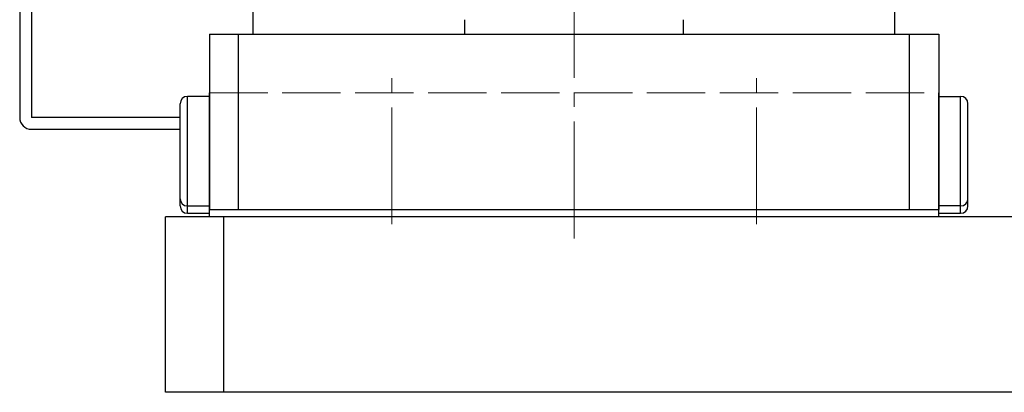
# Model space of a CAD drawing. Header units: millimetres. Extents: x 8809 to 9805, y 1960 to 2646.
# Tile 33 of 48: x 9485 to 9553, y 2254 to 2279. Entities that reach past the tile are written whole.
import ezdxf

# ---------------------------------------------------------------- set-up
doc = ezdxf.new("R2010")
doc.units = ezdxf.units.MM
doc.header["$LTSCALE"] = 0.8
doc.linetypes.add('GEN3', pattern=[6.25, 5, -1.25])
doc.linetypes.add('GEN7', pattern=[13.75, 10, -1.25, 1.25, -1.25])
doc.layers.get('0').update_dxf_attribs({"lineweight": 30})
doc.layers.add('3', color=6, linetype='GEN3', lineweight=15)
doc.layers.add('7', color=4, linetype='GEN7', lineweight=15)

msp = doc.modelspace()

# ---------------------------------------------------------------- linework, layer by layer
for p, q in [((9485.1216, 2311.1201), (9485.1216, 2272.7201)), ((9485.9216, 2311.1201), (9485.9216, 2272.7201)), ((9501.1216, 2278.4201), (9501.1216, 2311.4201)), ((9545.1216, 2278.4201), (9545.1216, 2311.4201)), ((9515.6215, 2279.42), (9515.6215, 2278.4201)), ((9530.6215, 2278.4201), (9530.6215, 2279.42)), ((9498.1215, 2278.4201), (9498.1215, 2266.4201)), ((9498.1215, 2278.4201), (9548.1215, 2278.4201)), ((9500.1216, 2266.4201), (9500.1216, 2278.4201)), ((9546.1216, 2266.4201), (9546.1216, 2278.4201)), ((9548.1215, 2278.4201), (9548.1215, 2266.4201)), ((9496.6214, 2266.6701), (9496.6214, 2274.1701)), ((9498.1215, 2274.1701), (9496.6214, 2274.1701)), ((9498.1215, 2265.9201), (9498.1215, 2274.4201)), ((9548.1214, 2274.1701), (9549.6215, 2274.1701)), ((9548.1215, 2265.9201), (9548.1215, 2274.4201)), ((9549.6215, 2266.6701), (9549.6215, 2274.1701)), ((9496.1215, 2267.1701), (9496.1215, 2273.6701)), ((9496.6214, 2266.1701), (9496.6214, 2273.6701)), ((9549.6215, 2266.1701), (9549.6215, 2273.6701)), ((9550.1215, 2267.1701), (9550.1215, 2273.6701)), ((9496.1215, 2272.7201), (9485.9216, 2272.7201)), ((9496.1215, 2266.6701), (9496.1215, 2273.1701)), ((9550.1215, 2266.6701), (9550.1215, 2273.1701)), ((9485.9216, 2271.9201), (9496.1215, 2271.9201)), ((9496.6214, 2266.6701), (9498.1215, 2266.6701)), ((9549.6215, 2266.6701), (9548.1214, 2266.6701)), ((9795.1216, 2265.9201), (9495.1216, 2265.9201)), ((9495.1216, 2253.9201), (9495.1216, 2265.9201)), ((9496.6214, 2266.1701), (9498.1215, 2266.1701)), ((9498.1215, 2266.4201), (9548.1215, 2266.4201)), ((9498.1215, 2266.4201), (9548.1215, 2266.4201)), ((9548.1215, 2265.9201), (9498.1215, 2265.9201)), ((9499.1216, 2253.9201), (9499.1216, 2265.9201)), ((9545.8715, 2265.9201), (9500.3715, 2265.9201)), ((9548.1215, 2266.1701), (9549.6215, 2266.1701)), ((9795.1216, 2253.9201), (9495.1216, 2253.9201))]:
    msp.add_line(p, q)
for centre, radius, start, end in [((9496.6215, 2273.6701), 0.5, 90.001776, 180), ((9549.6215, 2273.6701), 0.5, 359.999969, 89.998193), ((9485.9216, 2272.7201), 0.8, 180, 270), ((9496.6215, 2267.1701), 0.5, 179.99999, 269.99822), ((9549.6214, 2267.1701), 0.5, 270.001749, 359.999979), ((9496.6215, 2266.6701), 0.5, 179.99999, 269.99822), ((9549.6215, 2266.6701), 0.5, 270.0022, 0.00001)]:
    msp.add_arc(centre, radius, start, end)
at = {"layer": '3'}
for p, q in [((9496.6215, 2274.1701), (9496.5916, 2274.1693)), ((9498.1215, 2274.4201), (9548.1215, 2274.4201)), ((9549.6215, 2274.1701), (9549.6513, 2274.1693))]:
    msp.add_line(p, q, dxfattribs=at)
at = {"layer": '7'}
for p, q in [((9523.1216, 2264.4488), (9523.1216, 2315.0484)), ((9510.6215, 2265.4201), (9510.6215, 2275.4201)), ((9535.6215, 2265.4201), (9535.6215, 2275.4201)), ((9523.1215, 2266.4201), (9523.1215, 2266.4201))]:
    msp.add_line(p, q, dxfattribs=at)

doc.saveas('drawing.dxf')
